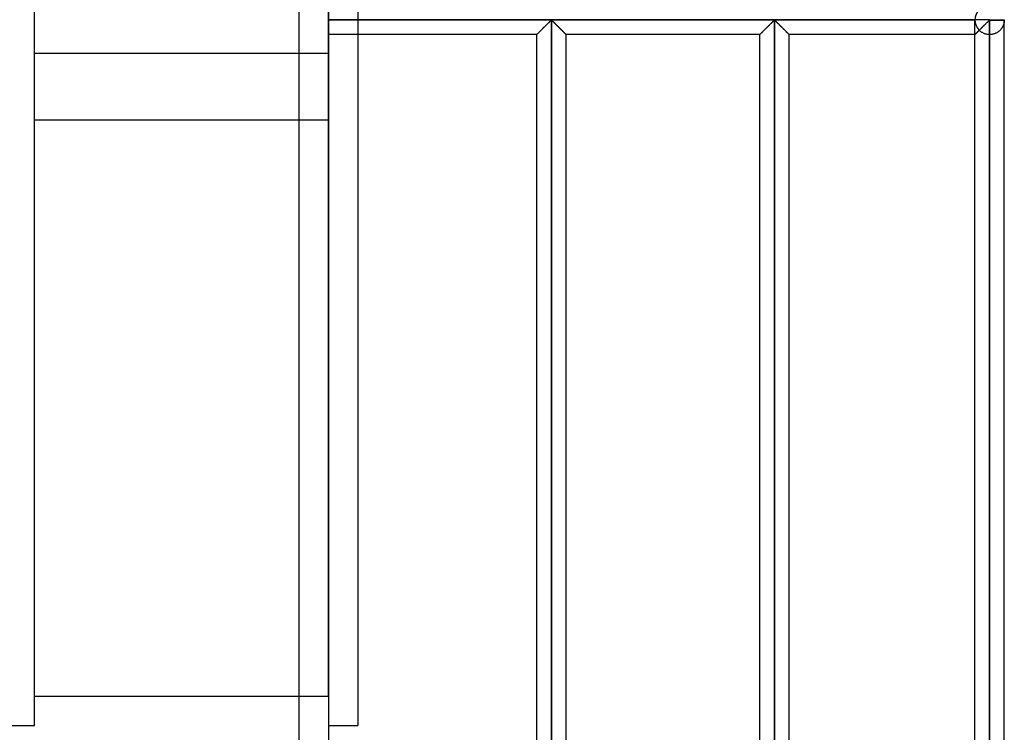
# Model space of a CAD drawing. Header units: millimetres. Extents: x -338 to 315, y -572 to 572.
# Tile 8 of 17: x 147 to 315, y -213 to -92. Entities that reach past the tile are written whole.
import ezdxf

# ---------------------------------------------------------------- set-up
doc = ezdxf.new("R2010")
doc.units = ezdxf.units.MM
doc.layers.add('MAIN-1', color=7, linetype='Continuous')
doc.layers.add('MAIN-2', color=7, linetype='Continuous')

msp = doc.modelspace()

# ---------------------------------------------------------------- linework, layer by layer
at = {"layer": 'MAIN-1'}
for p, q in [((200, 572.5), (200, -572.5)), ((312.5, -91.88), (200, -91.88)), ((237.7, -92.13), (237.78, -92.06)), ((237.78, -92.06), (237.85, -91.99)), ((237.85, -91.99), (237.95, -91.95)), ((237.95, -275.55), (237.95, -91.95)), ((237.95, -91.95), (238.05, -91.99)), ((237.95, -275.55), (237.95, -91.95)), ((238.05, -91.99), (238.12, -92.06)), ((238.12, -92.06), (238.2, -92.13)), ((275.65, -92.13), (275.73, -92.06)), ((275.73, -92.06), (275.8, -91.99)), ((275.8, -91.99), (275.9, -91.95)), ((275.9, -275.55), (275.9, -91.95)), ((275.9, -91.95), (276, -91.99)), ((275.9, -275.55), (275.9, -91.95)), ((276, -91.99), (276.07, -92.06)), ((276.07, -92.06), (276.15, -92.13)), ((312.23, -92.16), (312.31, -92.08)), ((312.31, -92.08), (312.4, -92)), ((312.4, -92), (312.5, -91.95)), ((312.5, -91.8), (312.5, -91.88)), ((312.5, -91.88), (315, -91.88)), ((312.5, -91.88), (312.5, -91.95)), ((312.5, -91.95), (315, -91.95)), ((312.5, -91.95), (312.5, -275.55)), ((315, -275.55), (315, -91.95)), ((235.96, -93.87), (236.04, -93.79)), ((236.04, -93.79), (236.12, -93.7)), ((236.12, -93.7), (236.21, -93.61)), ((236.21, -93.61), (236.3, -93.52)), ((236.3, -93.52), (236.39, -93.43)), ((236.39, -93.43), (236.49, -93.34)), ((236.49, -93.34), (236.59, -93.24)), ((236.59, -93.24), (236.68, -93.14)), ((236.68, -93.14), (236.78, -93.04)), ((236.78, -93.04), (236.88, -92.95)), ((236.88, -92.95), (236.98, -92.85)), ((236.98, -92.85), (237.08, -92.75)), ((237.08, -92.75), (237.17, -92.66)), ((237.17, -92.66), (237.27, -92.56)), ((237.27, -92.56), (237.36, -92.47)), ((237.36, -92.47), (237.45, -92.38)), ((237.45, -92.38), (237.54, -92.3)), ((237.54, -92.3), (237.62, -92.21)), ((237.62, -92.21), (237.7, -92.13)), ((238.2, -92.13), (238.28, -92.21)), ((238.28, -92.21), (238.36, -92.3)), ((238.36, -92.3), (238.45, -92.38)), ((238.45, -92.38), (238.54, -92.47)), ((238.54, -92.47), (238.63, -92.56)), ((238.63, -92.56), (238.73, -92.66)), ((238.73, -92.66), (238.82, -92.75)), ((238.82, -92.75), (238.92, -92.85)), ((238.92, -92.85), (239.02, -92.95)), ((239.02, -92.95), (239.12, -93.04)), ((239.12, -93.04), (239.22, -93.14)), ((239.22, -93.14), (239.31, -93.24)), ((239.31, -93.24), (239.41, -93.34)), ((239.41, -93.34), (239.51, -93.43)), ((239.51, -93.43), (239.6, -93.52)), ((239.6, -93.52), (239.69, -93.61)), ((239.69, -93.61), (239.78, -93.7)), ((239.78, -93.7), (239.86, -93.79)), ((239.86, -93.79), (239.94, -93.87)), ((273.91, -93.87), (273.99, -93.79)), ((273.99, -93.79), (274.07, -93.7)), ((274.07, -93.7), (274.16, -93.61)), ((274.16, -93.61), (274.25, -93.52)), ((274.25, -93.52), (274.34, -93.43)), ((274.34, -93.43), (274.44, -93.34)), ((274.44, -93.34), (274.54, -93.24)), ((274.54, -93.24), (274.63, -93.14)), ((274.63, -93.14), (274.73, -93.04)), ((274.73, -93.04), (274.83, -92.95)), ((274.83, -92.95), (274.93, -92.85)), ((274.93, -92.85), (275.03, -92.75)), ((275.03, -92.75), (275.12, -92.66)), ((275.12, -92.66), (275.22, -92.56)), ((275.22, -92.56), (275.31, -92.47)), ((275.31, -92.47), (275.4, -92.38)), ((275.4, -92.38), (275.49, -92.3)), ((275.49, -92.3), (275.57, -92.21)), ((275.57, -92.21), (275.65, -92.13)), ((276.15, -92.13), (276.23, -92.21)), ((276.23, -92.21), (276.31, -92.3)), ((276.31, -92.3), (276.4, -92.38)), ((276.4, -92.38), (276.49, -92.47)), ((276.49, -92.47), (276.58, -92.56)), ((276.58, -92.56), (276.68, -92.66)), ((276.68, -92.66), (276.77, -92.75)), ((276.77, -92.75), (276.87, -92.85)), ((276.87, -92.85), (276.97, -92.95)), ((276.97, -92.95), (277.07, -93.04)), ((277.07, -93.04), (277.17, -93.14)), ((277.17, -93.14), (277.26, -93.24)), ((277.26, -93.24), (277.36, -93.34)), ((277.36, -93.34), (277.46, -93.43)), ((277.46, -93.43), (277.55, -93.52)), ((277.55, -93.52), (277.64, -93.61)), ((277.64, -93.61), (277.73, -93.7)), ((277.73, -93.7), (277.81, -93.79)), ((277.81, -93.79), (277.89, -93.87)), ((310.51, -93.87), (310.6, -93.78)), ((310.6, -93.78), (310.69, -93.68)), ((310.69, -93.68), (310.79, -93.59)), ((310.79, -93.59), (310.89, -93.49)), ((310.89, -93.49), (310.99, -93.38)), ((310.99, -93.38), (311.1, -93.28)), ((311.1, -93.28), (311.2, -93.17)), ((311.2, -93.17), (311.31, -93.06)), ((311.31, -93.06), (311.42, -92.96)), ((311.42, -92.96), (311.53, -92.85)), ((311.53, -92.85), (311.63, -92.74)), ((311.63, -92.74), (311.74, -92.64)), ((311.74, -92.64), (311.84, -92.54)), ((311.84, -92.54), (311.94, -92.44)), ((311.94, -92.44), (312.04, -92.34)), ((312.04, -92.34), (312.14, -92.25)), ((312.14, -92.25), (312.23, -92.16)), ((235.45, -94.38), (200, -94.38)), ((205, -94.38), (205, -212)), ((235.45, -94.38), (235.46, -94.37)), ((235.45, -273.13), (235.45, -94.38)), ((235.46, -94.37), (235.47, -94.36)), ((235.47, -94.36), (235.49, -94.33)), ((235.49, -94.33), (235.52, -94.3)), ((235.52, -94.3), (235.56, -94.26)), ((235.56, -94.26), (235.61, -94.21)), ((235.61, -94.21), (235.67, -94.16)), ((235.67, -94.16), (235.73, -94.09)), ((235.73, -94.09), (235.8, -94.02)), ((235.8, -94.02), (235.88, -93.95)), ((235.88, -93.95), (235.96, -93.87)), ((239.94, -93.87), (240.02, -93.95)), ((240.02, -93.95), (240.1, -94.02)), ((240.1, -94.02), (240.17, -94.09)), ((240.17, -94.09), (240.23, -94.16)), ((240.23, -94.16), (240.29, -94.21)), ((240.29, -94.21), (240.34, -94.26)), ((240.34, -94.26), (240.38, -94.3)), ((240.38, -94.3), (240.41, -94.33)), ((240.41, -94.33), (240.43, -94.36)), ((240.43, -94.36), (240.44, -94.37)), ((240.44, -94.37), (240.45, -94.38)), ((240.45, -273.13), (240.45, -94.38)), ((273.4, -94.38), (240.45, -94.38)), ((273.4, -94.38), (273.41, -94.37)), ((273.4, -273.13), (273.4, -94.38)), ((273.41, -94.37), (273.42, -94.36)), ((273.42, -94.36), (273.44, -94.33)), ((273.44, -94.33), (273.47, -94.3)), ((273.47, -94.3), (273.51, -94.26)), ((273.51, -94.26), (273.56, -94.21)), ((273.56, -94.21), (273.62, -94.16)), ((273.62, -94.16), (273.68, -94.09)), ((273.68, -94.09), (273.75, -94.02)), ((273.75, -94.02), (273.83, -93.95)), ((273.83, -93.95), (273.91, -93.87)), ((277.89, -93.87), (277.97, -93.95)), ((277.97, -93.95), (278.05, -94.02)), ((278.05, -94.02), (278.12, -94.09)), ((278.12, -94.09), (278.18, -94.16)), ((278.18, -94.16), (278.24, -94.21)), ((278.24, -94.21), (278.29, -94.26)), ((278.29, -94.26), (278.33, -94.3)), ((278.33, -94.3), (278.36, -94.33)), ((278.36, -94.33), (278.38, -94.36)), ((278.38, -94.36), (278.39, -94.37)), ((278.39, -94.37), (278.4, -94.38)), ((278.4, -273.13), (278.4, -94.38)), ((310, -94.38), (278.4, -94.38)), ((310, -94.38), (310.01, -94.37)), ((310, -273.13), (310, -94.38)), ((310.01, -94.37), (310.02, -94.35)), ((310.02, -94.35), (310.05, -94.33)), ((310.05, -94.33), (310.09, -94.29)), ((310.09, -94.29), (310.14, -94.24)), ((310.14, -94.24), (310.2, -94.18)), ((310.2, -94.18), (310.26, -94.11)), ((310.26, -94.11), (310.34, -94.04)), ((310.34, -94.04), (310.42, -93.96)), ((310.42, -93.96), (310.51, -93.87)), ((200, -212), (205, -212))]:
    msp.add_line(p, q, dxfattribs=at)
for start, end in [(0, 1.6206), (358.3794, 0)]:
    msp.add_arc((312.5, -91.88), 2.5, start, end, dxfattribs=at)
at = {"layer": 'MAIN-2'}
for p, q in [((195, 567.5), (195, -567.5)), ((199.99, 445.78), (199.99, -108.92)), ((150, -97.62), (150, -50.78)), ((150, -212), (150, -70)), ((205, -89.37), (205, -94.38)), ((200, -91.88), (310, -91.88)), ((312.5, -91.88), (200, -91.88)), ((200, -91.88), (310, -91.88)), ((237.7, -92.13), (237.62, -92.21)), ((237.62, -92.21), (237.7, -92.13)), ((237.78, -92.06), (237.7, -92.13)), ((237.7, -92.13), (237.78, -92.06)), ((237.78, -92.06), (237.7, -92.13)), ((237.85, -91.99), (237.78, -92.06)), ((237.78, -92.06), (237.85, -91.99)), ((237.85, -91.99), (237.78, -92.06)), ((237.95, -91.95), (237.85, -91.99)), ((237.85, -91.99), (237.95, -91.95)), ((237.95, -91.95), (237.85, -91.99)), ((237.95, -91.95), (238.05, -91.99)), ((238.05, -91.99), (237.95, -91.95)), ((237.95, -91.95), (237.95, -275.55)), ((237.95, -91.95), (237.95, -275.55)), ((238.05, -92), (237.95, -91.95)), ((238.05, -91.99), (238.12, -92.06)), ((238.12, -92.06), (238.05, -91.99)), ((238.13, -92.07), (238.05, -92)), ((238.12, -92.06), (238.2, -92.13)), ((238.2, -92.13), (238.12, -92.06)), ((238.21, -92.14), (238.13, -92.07)), ((238.2, -92.13), (238.28, -92.21)), ((238.28, -92.21), (238.2, -92.13)), ((275.65, -92.13), (275.57, -92.21)), ((275.57, -92.21), (275.65, -92.13)), ((275.73, -92.06), (275.65, -92.13)), ((275.65, -92.13), (275.73, -92.06)), ((275.73, -92.06), (275.65, -92.13)), ((275.8, -91.99), (275.73, -92.06)), ((275.73, -92.06), (275.8, -91.99)), ((275.8, -91.99), (275.73, -92.06)), ((275.9, -91.95), (275.8, -91.99)), ((275.8, -91.99), (275.9, -91.95)), ((275.9, -91.95), (275.8, -91.99)), ((275.9, -91.95), (276, -91.99)), ((276, -91.99), (275.9, -91.95)), ((275.9, -91.95), (275.9, -275.55)), ((275.9, -91.95), (275.9, -275.55)), ((276, -91.99), (275.9, -91.95)), ((276, -91.99), (276.07, -92.06)), ((276.07, -92.06), (276, -91.99)), ((276.07, -92.06), (276, -91.99)), ((276.07, -92.06), (276.15, -92.13)), ((276.15, -92.13), (276.07, -92.06)), ((276.15, -92.13), (276.07, -92.06)), ((276.15, -92.13), (276.23, -92.21)), ((276.23, -92.21), (276.15, -92.13)), ((310, -91.88), (310, -91.88)), ((310, -94.38), (310, -91.95)), ((312.25, -92.13), (312.19, -92.19)), ((312.31, -92.08), (312.25, -92.13)), ((312.37, -92.03), (312.31, -92.08)), ((312.42, -91.98), (312.37, -92.03)), ((312.5, -91.95), (312.42, -91.98)), ((312.5, -91.88), (312.5, -91.8)), ((312.5, -91.88), (315, -91.88)), ((312.5, -91.95), (312.5, -91.88)), ((312.5, -275.55), (312.5, -91.95)), ((315, -91.95), (312.5, -91.95)), ((314.99, -92.12), (314.98, -92.17)), ((315, -92.02), (314.99, -92.07)), ((314.99, -92.07), (314.99, -92.12)), ((315, -91.88), (315, -91.88)), ((315, -91.95), (315, -91.98)), ((315, -91.98), (315, -92.02)), ((236.04, -93.79), (235.96, -93.87)), ((236.07, -93.76), (235.98, -93.84)), ((235.98, -93.84), (236.07, -93.76)), ((236.12, -93.7), (236.04, -93.79)), ((236.15, -93.68), (236.07, -93.76)), ((236.07, -93.76), (236.15, -93.68)), ((236.21, -93.61), (236.12, -93.7)), ((236.24, -93.59), (236.15, -93.68)), ((236.15, -93.68), (236.24, -93.59)), ((236.3, -93.52), (236.21, -93.61)), ((236.33, -93.5), (236.24, -93.59)), ((236.24, -93.59), (236.33, -93.5)), ((236.39, -93.43), (236.3, -93.52)), ((236.42, -93.41), (236.33, -93.5)), ((236.33, -93.5), (236.42, -93.41)), ((236.49, -93.34), (236.39, -93.43)), ((236.51, -93.31), (236.42, -93.41)), ((236.42, -93.41), (236.51, -93.31)), ((236.59, -93.24), (236.49, -93.34)), ((236.61, -93.22), (236.51, -93.31)), ((236.51, -93.31), (236.61, -93.22)), ((236.68, -93.14), (236.59, -93.24)), ((236.7, -93.12), (236.61, -93.22)), ((236.61, -93.22), (236.7, -93.12)), ((236.78, -93.04), (236.68, -93.14)), ((236.8, -93.03), (236.7, -93.12)), ((236.7, -93.12), (236.8, -93.03)), ((236.88, -92.95), (236.78, -93.04)), ((236.9, -92.93), (236.8, -93.03)), ((236.8, -93.03), (236.9, -92.93)), ((236.98, -92.85), (236.88, -92.95)), ((236.99, -92.83), (236.9, -92.93)), ((236.9, -92.93), (236.99, -92.83)), ((237.08, -92.75), (236.98, -92.85)), ((237.09, -92.74), (236.99, -92.83)), ((236.99, -92.83), (237.09, -92.74)), ((237.17, -92.66), (237.08, -92.75)), ((237.18, -92.64), (237.09, -92.74)), ((237.09, -92.74), (237.18, -92.64)), ((237.27, -92.56), (237.17, -92.66)), ((237.28, -92.55), (237.18, -92.64)), ((237.18, -92.64), (237.28, -92.55)), ((237.36, -92.47), (237.27, -92.56)), ((237.37, -92.46), (237.28, -92.55)), ((237.28, -92.55), (237.37, -92.46)), ((237.45, -92.38), (237.36, -92.47)), ((237.46, -92.37), (237.37, -92.46)), ((237.37, -92.46), (237.46, -92.37)), ((237.54, -92.3), (237.45, -92.38)), ((237.54, -92.29), (237.46, -92.37)), ((237.46, -92.37), (237.54, -92.29)), ((237.62, -92.21), (237.54, -92.29)), ((237.54, -92.29), (237.62, -92.21)), ((237.62, -92.21), (237.54, -92.3)), ((237.7, -92.13), (237.62, -92.21)), ((238.29, -92.22), (238.21, -92.14)), ((238.28, -92.21), (238.36, -92.29)), ((238.36, -92.29), (238.28, -92.21)), ((238.38, -92.31), (238.29, -92.22)), ((238.36, -92.29), (238.44, -92.37)), ((238.44, -92.37), (238.36, -92.29)), ((238.47, -92.4), (238.38, -92.31)), ((238.44, -92.37), (238.53, -92.46)), ((238.53, -92.46), (238.44, -92.37)), ((238.56, -92.49), (238.47, -92.4)), ((238.53, -92.46), (238.62, -92.55)), ((238.62, -92.55), (238.53, -92.46)), ((238.66, -92.59), (238.56, -92.49)), ((238.62, -92.55), (238.72, -92.64)), ((238.72, -92.64), (238.62, -92.55)), ((238.76, -92.68), (238.66, -92.59)), ((238.72, -92.64), (238.81, -92.74)), ((238.81, -92.74), (238.72, -92.64)), ((238.85, -92.78), (238.76, -92.68)), ((238.81, -92.74), (238.91, -92.83)), ((238.91, -92.83), (238.81, -92.74)), ((238.96, -92.88), (238.85, -92.78)), ((238.91, -92.83), (239, -92.93)), ((239, -92.93), (238.91, -92.83)), ((239.06, -92.98), (238.96, -92.88)), ((239, -92.93), (239.1, -93.03)), ((239.1, -93.03), (239, -92.93)), ((239.16, -93.08), (239.06, -92.98)), ((239.1, -93.03), (239.2, -93.12)), ((239.2, -93.12), (239.1, -93.03)), ((239.26, -93.19), (239.16, -93.08)), ((239.2, -93.12), (239.29, -93.22)), ((239.29, -93.22), (239.2, -93.12)), ((239.36, -93.29), (239.26, -93.19)), ((239.29, -93.22), (239.39, -93.31)), ((239.39, -93.31), (239.29, -93.22)), ((239.46, -93.38), (239.36, -93.29)), ((239.39, -93.31), (239.48, -93.41)), ((239.48, -93.41), (239.39, -93.31)), ((239.55, -93.48), (239.46, -93.38)), ((239.48, -93.41), (239.57, -93.5)), ((239.57, -93.5), (239.48, -93.41)), ((239.65, -93.58), (239.55, -93.48)), ((239.57, -93.5), (239.66, -93.59)), ((239.66, -93.59), (239.57, -93.5)), ((239.74, -93.67), (239.65, -93.58)), ((239.66, -93.59), (239.75, -93.68)), ((239.75, -93.68), (239.66, -93.59)), ((239.83, -93.76), (239.74, -93.67)), ((239.75, -93.68), (239.83, -93.76)), ((239.83, -93.76), (239.75, -93.68)), ((239.83, -93.76), (239.92, -93.84)), ((239.92, -93.84), (239.83, -93.76)), ((239.92, -93.84), (239.83, -93.76)), ((273.99, -93.79), (273.91, -93.87)), ((274.02, -93.76), (273.93, -93.84)), ((273.93, -93.84), (274.02, -93.76)), ((274.07, -93.7), (273.99, -93.79)), ((274.1, -93.68), (274.02, -93.76)), ((274.02, -93.76), (274.1, -93.68)), ((274.16, -93.61), (274.07, -93.7)), ((274.19, -93.59), (274.1, -93.68)), ((274.1, -93.68), (274.19, -93.59)), ((274.25, -93.52), (274.16, -93.61)), ((274.28, -93.5), (274.19, -93.59)), ((274.19, -93.59), (274.28, -93.5)), ((274.34, -93.43), (274.25, -93.52)), ((274.37, -93.41), (274.28, -93.5)), ((274.28, -93.5), (274.37, -93.41)), ((274.44, -93.34), (274.34, -93.43)), ((274.46, -93.31), (274.37, -93.41)), ((274.37, -93.41), (274.46, -93.31)), ((274.54, -93.24), (274.44, -93.34)), ((274.56, -93.22), (274.46, -93.31)), ((274.46, -93.31), (274.56, -93.22)), ((274.63, -93.14), (274.54, -93.24)), ((274.65, -93.12), (274.56, -93.22)), ((274.56, -93.22), (274.65, -93.12)), ((274.73, -93.04), (274.63, -93.14)), ((274.75, -93.03), (274.65, -93.12)), ((274.65, -93.12), (274.75, -93.03)), ((274.83, -92.95), (274.73, -93.04)), ((274.85, -92.93), (274.75, -93.03)), ((274.75, -93.03), (274.85, -92.93)), ((274.93, -92.85), (274.83, -92.95)), ((274.94, -92.83), (274.85, -92.93)), ((274.85, -92.93), (274.94, -92.83)), ((275.03, -92.75), (274.93, -92.85)), ((275.04, -92.74), (274.94, -92.83)), ((274.94, -92.83), (275.04, -92.74)), ((275.12, -92.66), (275.03, -92.75)), ((275.13, -92.64), (275.04, -92.74)), ((275.04, -92.74), (275.13, -92.64)), ((275.22, -92.56), (275.12, -92.66)), ((275.23, -92.55), (275.13, -92.64)), ((275.13, -92.64), (275.23, -92.55)), ((275.31, -92.47), (275.22, -92.56)), ((275.32, -92.46), (275.23, -92.55)), ((275.23, -92.55), (275.32, -92.46)), ((275.4, -92.38), (275.31, -92.47)), ((275.41, -92.37), (275.32, -92.46)), ((275.32, -92.46), (275.41, -92.37)), ((275.49, -92.3), (275.4, -92.38)), ((275.49, -92.29), (275.41, -92.37)), ((275.41, -92.37), (275.49, -92.29)), ((275.57, -92.21), (275.49, -92.29)), ((275.49, -92.29), (275.57, -92.21)), ((275.57, -92.21), (275.49, -92.3)), ((275.65, -92.13), (275.57, -92.21)), ((276.23, -92.21), (276.15, -92.13)), ((276.23, -92.21), (276.31, -92.29)), ((276.31, -92.29), (276.23, -92.21)), ((276.31, -92.3), (276.23, -92.21)), ((276.31, -92.29), (276.39, -92.37)), ((276.39, -92.37), (276.31, -92.29)), ((276.4, -92.38), (276.31, -92.3)), ((276.39, -92.37), (276.48, -92.46)), ((276.48, -92.46), (276.39, -92.37)), ((276.49, -92.47), (276.4, -92.38)), ((276.48, -92.46), (276.57, -92.55)), ((276.57, -92.55), (276.48, -92.46)), ((276.58, -92.56), (276.49, -92.47)), ((276.57, -92.55), (276.67, -92.64)), ((276.67, -92.64), (276.57, -92.55)), ((276.68, -92.66), (276.58, -92.56)), ((276.67, -92.64), (276.76, -92.74)), ((276.76, -92.74), (276.67, -92.64)), ((276.77, -92.75), (276.68, -92.66)), ((276.76, -92.74), (276.86, -92.83)), ((276.86, -92.83), (276.76, -92.74)), ((276.87, -92.85), (276.77, -92.75)), ((276.86, -92.83), (276.95, -92.93)), ((276.95, -92.93), (276.86, -92.83)), ((276.97, -92.95), (276.87, -92.85)), ((276.95, -92.93), (277.05, -93.03)), ((277.05, -93.03), (276.95, -92.93)), ((277.07, -93.04), (276.97, -92.95)), ((277.05, -93.03), (277.15, -93.12)), ((277.15, -93.12), (277.05, -93.03)), ((277.17, -93.14), (277.07, -93.04)), ((277.15, -93.12), (277.24, -93.22)), ((277.24, -93.22), (277.15, -93.12)), ((277.26, -93.24), (277.17, -93.14)), ((277.24, -93.22), (277.34, -93.31)), ((277.34, -93.31), (277.24, -93.22)), ((277.36, -93.34), (277.26, -93.24)), ((277.34, -93.31), (277.43, -93.41)), ((277.43, -93.41), (277.34, -93.31)), ((277.46, -93.43), (277.36, -93.34)), ((277.43, -93.41), (277.52, -93.5)), ((277.52, -93.5), (277.43, -93.41)), ((277.55, -93.52), (277.46, -93.43)), ((277.52, -93.5), (277.61, -93.59)), ((277.61, -93.59), (277.52, -93.5)), ((277.64, -93.61), (277.55, -93.52)), ((277.61, -93.59), (277.7, -93.68)), ((277.7, -93.68), (277.61, -93.59)), ((277.73, -93.7), (277.64, -93.61)), ((277.7, -93.68), (277.78, -93.76)), ((277.78, -93.76), (277.7, -93.68)), ((277.81, -93.79), (277.73, -93.7)), ((277.78, -93.76), (277.87, -93.84)), ((277.87, -93.84), (277.78, -93.76)), ((277.89, -93.87), (277.81, -93.79)), ((310.63, -93.75), (310.52, -93.86)), ((310.54, -93.83), (310.6, -93.77)), ((310.61, -93.77), (310.55, -93.83)), ((310.6, -93.77), (310.67, -93.71)), ((310.67, -93.7), (310.61, -93.77)), ((310.73, -93.64), (310.63, -93.75)), ((310.74, -93.64), (310.67, -93.7)), ((310.67, -93.71), (310.73, -93.64)), ((310.8, -93.71), (310.73, -93.64)), ((310.81, -93.57), (310.74, -93.64)), ((310.87, -93.77), (310.8, -93.71)), ((310.87, -93.5), (310.81, -93.57)), ((310.94, -93.44), (310.87, -93.5)), ((310.94, -93.83), (310.87, -93.77)), ((311.01, -93.37), (310.94, -93.44)), ((311.08, -93.29), (311.01, -93.37)), ((311.15, -93.22), (311.08, -93.29)), ((311.23, -93.15), (311.15, -93.22)), ((311.3, -93.08), (311.23, -93.15)), ((311.37, -93), (311.3, -93.08)), ((311.45, -92.93), (311.37, -93)), ((311.52, -92.86), (311.45, -92.93)), ((311.59, -92.79), (311.52, -92.86)), ((311.66, -92.72), (311.59, -92.79)), ((311.73, -92.65), (311.66, -92.72)), ((311.8, -92.58), (311.73, -92.65)), ((311.87, -92.51), (311.8, -92.58)), ((311.94, -92.44), (311.87, -92.51)), ((312, -92.38), (311.94, -92.44)), ((312.07, -92.31), (312, -92.38)), ((312.13, -92.25), (312.07, -92.31)), ((312.19, -92.19), (312.13, -92.25)), ((314.1, -93.79), (314.03, -93.85)), ((314.17, -93.73), (314.1, -93.79)), ((314.24, -93.67), (314.17, -93.73)), ((314.3, -93.61), (314.24, -93.67)), ((314.36, -93.55), (314.3, -93.61)), ((314.41, -93.48), (314.36, -93.55)), ((314.47, -93.42), (314.41, -93.48)), ((314.52, -93.35), (314.47, -93.42)), ((314.57, -93.28), (314.52, -93.35)), ((314.61, -93.22), (314.57, -93.28)), ((314.65, -93.15), (314.61, -93.22)), ((314.69, -93.08), (314.65, -93.15)), ((314.73, -93.01), (314.69, -93.08)), ((314.76, -92.94), (314.73, -93.01)), ((314.79, -92.87), (314.76, -92.94)), ((314.82, -92.8), (314.79, -92.87)), ((314.85, -92.74), (314.82, -92.8)), ((314.87, -92.67), (314.85, -92.74)), ((314.89, -92.6), (314.87, -92.67)), ((314.91, -92.54), (314.89, -92.6)), ((314.93, -92.47), (314.91, -92.54)), ((314.94, -92.41), (314.93, -92.47)), ((314.95, -92.35), (314.94, -92.41)), ((314.97, -92.29), (314.95, -92.35)), ((314.98, -92.17), (314.97, -92.23)), ((314.97, -92.23), (314.97, -92.29)), ((235.46, -94.36), (235.45, -94.37)), ((235.45, -94.37), (235.46, -94.36)), ((235.45, -94.37), (235.45, -94.37)), ((235.46, -94.37), (235.45, -94.38)), ((235.48, -94.35), (235.46, -94.36)), ((235.46, -94.36), (235.48, -94.35)), ((235.47, -94.36), (235.46, -94.37)), ((235.49, -94.33), (235.47, -94.36)), ((235.51, -94.32), (235.48, -94.35)), ((235.48, -94.35), (235.51, -94.32)), ((235.52, -94.3), (235.49, -94.33)), ((235.54, -94.29), (235.51, -94.32)), ((235.51, -94.32), (235.54, -94.29)), ((235.56, -94.26), (235.52, -94.3)), ((235.58, -94.24), (235.54, -94.29)), ((235.54, -94.29), (235.58, -94.24)), ((235.61, -94.21), (235.56, -94.26)), ((235.64, -94.19), (235.58, -94.24)), ((235.58, -94.24), (235.64, -94.19)), ((235.67, -94.16), (235.61, -94.21)), ((235.69, -94.13), (235.64, -94.19)), ((235.64, -94.19), (235.69, -94.13)), ((235.73, -94.09), (235.67, -94.16)), ((235.76, -94.07), (235.69, -94.13)), ((235.69, -94.13), (235.76, -94.07)), ((235.8, -94.02), (235.73, -94.09)), ((235.83, -94), (235.76, -94.07)), ((235.76, -94.07), (235.83, -94)), ((235.88, -93.95), (235.8, -94.02)), ((235.9, -93.92), (235.83, -94)), ((235.83, -94), (235.9, -93.92)), ((235.96, -93.87), (235.88, -93.95)), ((235.98, -93.84), (235.9, -93.92)), ((235.9, -93.92), (235.98, -93.84)), ((239.92, -93.84), (240, -93.92)), ((240, -93.92), (239.92, -93.84)), ((240, -93.93), (239.92, -93.84)), ((240, -93.92), (240.07, -94)), ((240.07, -94), (240, -93.92)), ((240.08, -94), (240, -93.93)), ((240.07, -94), (240.14, -94.07)), ((240.14, -94.07), (240.07, -94)), ((240.15, -94.08), (240.08, -94)), ((240.14, -94.07), (240.21, -94.13)), ((240.21, -94.13), (240.14, -94.07)), ((240.22, -94.14), (240.15, -94.08)), ((240.21, -94.13), (240.26, -94.19)), ((240.26, -94.19), (240.21, -94.13)), ((240.28, -94.2), (240.22, -94.14)), ((240.26, -94.19), (240.32, -94.24)), ((240.32, -94.24), (240.26, -94.19)), ((240.33, -94.25), (240.28, -94.2)), ((240.32, -94.24), (240.36, -94.29)), ((240.36, -94.29), (240.32, -94.24)), ((240.37, -94.3), (240.33, -94.25)), ((240.36, -94.29), (240.39, -94.32)), ((240.39, -94.32), (240.36, -94.29)), ((240.41, -94.33), (240.37, -94.3)), ((240.39, -94.32), (240.42, -94.35)), ((240.42, -94.35), (240.39, -94.32)), ((240.43, -94.36), (240.41, -94.33)), ((240.42, -94.35), (240.44, -94.36)), ((240.44, -94.36), (240.42, -94.35)), ((240.44, -94.37), (240.43, -94.36)), ((240.44, -94.36), (240.45, -94.37)), ((240.45, -94.37), (240.44, -94.36)), ((240.45, -94.38), (240.44, -94.37)), ((240.45, -94.37), (240.45, -94.37)), ((273.41, -94.36), (273.4, -94.37)), ((273.4, -94.37), (273.41, -94.36)), ((273.4, -94.37), (273.4, -94.37)), ((273.41, -94.37), (273.4, -94.38)), ((273.43, -94.35), (273.41, -94.36)), ((273.41, -94.36), (273.43, -94.35)), ((273.42, -94.36), (273.41, -94.37)), ((273.44, -94.33), (273.42, -94.36)), ((273.46, -94.32), (273.43, -94.35)), ((273.43, -94.35), (273.46, -94.32)), ((273.47, -94.3), (273.44, -94.33)), ((273.49, -94.29), (273.46, -94.32)), ((273.46, -94.32), (273.49, -94.29)), ((273.51, -94.26), (273.47, -94.3)), ((273.53, -94.24), (273.49, -94.29)), ((273.49, -94.29), (273.53, -94.24)), ((273.56, -94.21), (273.51, -94.26)), ((273.59, -94.19), (273.53, -94.24)), ((273.53, -94.24), (273.59, -94.19)), ((273.62, -94.16), (273.56, -94.21)), ((273.64, -94.13), (273.59, -94.19)), ((273.59, -94.19), (273.64, -94.13)), ((273.68, -94.09), (273.62, -94.16)), ((273.71, -94.07), (273.64, -94.13)), ((273.64, -94.13), (273.71, -94.07)), ((273.75, -94.02), (273.68, -94.09)), ((273.78, -94), (273.71, -94.07)), ((273.71, -94.07), (273.78, -94)), ((273.83, -93.95), (273.75, -94.02)), ((273.85, -93.92), (273.78, -94)), ((273.78, -94), (273.85, -93.92)), ((273.91, -93.87), (273.83, -93.95)), ((273.93, -93.84), (273.85, -93.92)), ((273.85, -93.92), (273.93, -93.84)), ((277.87, -93.84), (277.95, -93.92)), ((277.95, -93.92), (277.87, -93.84)), ((277.97, -93.95), (277.89, -93.87)), ((277.95, -93.92), (278.02, -94)), ((278.02, -94), (277.95, -93.92)), ((278.05, -94.02), (277.97, -93.95)), ((278.02, -94), (278.09, -94.07)), ((278.09, -94.07), (278.02, -94)), ((278.12, -94.09), (278.05, -94.02)), ((278.09, -94.07), (278.16, -94.13)), ((278.16, -94.13), (278.09, -94.07)), ((278.18, -94.16), (278.12, -94.09)), ((278.16, -94.13), (278.21, -94.19)), ((278.21, -94.19), (278.16, -94.13)), ((278.24, -94.21), (278.18, -94.16)), ((278.21, -94.19), (278.27, -94.24)), ((278.27, -94.24), (278.21, -94.19)), ((278.29, -94.26), (278.24, -94.21)), ((278.27, -94.24), (278.31, -94.29)), ((278.31, -94.29), (278.27, -94.24)), ((278.33, -94.3), (278.29, -94.26)), ((278.31, -94.29), (278.34, -94.32)), ((278.34, -94.32), (278.31, -94.29)), ((278.36, -94.33), (278.33, -94.3)), ((278.34, -94.32), (278.37, -94.35)), ((278.37, -94.35), (278.34, -94.32)), ((278.38, -94.36), (278.36, -94.33)), ((278.37, -94.35), (278.39, -94.36)), ((278.39, -94.36), (278.37, -94.35)), ((278.39, -94.37), (278.38, -94.36)), ((278.39, -94.36), (278.4, -94.37)), ((278.4, -94.37), (278.39, -94.36)), ((278.4, -94.38), (278.39, -94.37)), ((278.4, -94.37), (278.4, -94.37)), ((310.01, -94.37), (310, -94.37)), ((310, -94.37), (310, -94.37)), ((310, -94.37), (310.01, -94.37)), ((310.01, -94.37), (310, -94.38)), ((310.03, -94.35), (310.01, -94.37)), ((310.02, -94.36), (310.01, -94.37)), ((310.01, -94.37), (310.02, -94.36)), ((310.03, -94.34), (310.02, -94.36)), ((310.02, -94.36), (310.03, -94.34)), ((310.06, -94.31), (310.03, -94.35)), ((310.05, -94.32), (310.03, -94.34)), ((310.03, -94.34), (310.05, -94.33)), ((310.08, -94.3), (310.05, -94.32)), ((310.05, -94.33), (310.08, -94.3)), ((310.11, -94.26), (310.06, -94.31)), ((310.11, -94.27), (310.08, -94.3)), ((310.08, -94.3), (310.11, -94.27)), ((310.17, -94.2), (310.11, -94.26)), ((310.14, -94.23), (310.11, -94.27)), ((310.11, -94.27), (310.14, -94.24)), ((310.18, -94.19), (310.14, -94.23)), ((310.14, -94.24), (310.18, -94.2)), ((310.25, -94.13), (310.17, -94.2)), ((310.22, -94.15), (310.18, -94.19)), ((310.18, -94.2), (310.22, -94.16)), ((310.27, -94.11), (310.22, -94.15)), ((310.22, -94.16), (310.27, -94.11)), ((310.33, -94.05), (310.25, -94.13)), ((310.32, -94.06), (310.27, -94.11)), ((310.27, -94.11), (310.32, -94.06)), ((310.37, -94), (310.32, -94.06)), ((310.32, -94.06), (310.37, -94.01)), ((310.42, -93.95), (310.33, -94.05)), ((310.43, -93.95), (310.37, -94)), ((310.37, -94.01), (310.42, -93.95)), ((310.52, -93.86), (310.42, -93.95)), ((310.42, -93.95), (310.48, -93.89)), ((310.49, -93.89), (310.43, -93.95)), ((310.48, -93.89), (310.54, -93.83)), ((310.55, -93.83), (310.49, -93.89)), ((311.02, -93.89), (310.94, -93.83)), ((311.1, -93.94), (311.02, -93.89)), ((311.18, -94), (311.1, -93.94)), ((311.27, -94.05), (311.18, -94)), ((311.36, -94.1), (311.27, -94.05)), ((311.45, -94.14), (311.36, -94.1)), ((311.55, -94.19), (311.45, -94.14)), ((311.65, -94.23), (311.55, -94.19)), ((311.75, -94.26), (311.65, -94.23)), ((311.85, -94.29), (311.75, -94.26)), ((311.96, -94.32), (311.85, -94.29)), ((312.07, -94.34), (311.96, -94.32)), ((312.17, -94.35), (312.07, -94.34)), ((312.28, -94.37), (312.17, -94.35)), ((312.39, -94.37), (312.28, -94.37)), ((312.5, -94.38), (312.39, -94.37)), ((312.61, -94.37), (312.5, -94.38)), ((312.5, -94.38), (312.5, -273.13)), ((312.5, -94.38), (312.5, -273.13)), ((312.5, -273.13), (312.5, -94.38)), ((312.5, -94.38), (312.5, -273.13)), ((312.5, -273.13), (312.5, -94.38)), ((312.5, -94.38), (312.5, -273.13)), ((312.5, -273.13), (312.5, -94.38)), ((312.5, -94.38), (312.5, -273.13)), ((312.5, -273.13), (312.5, -94.38)), ((312.5, -94.38), (312.5, -273.13)), ((312.5, -273.13), (312.5, -94.38)), ((312.5, -94.38), (312.5, -273.13)), ((312.5, -273.13), (312.5, -94.38)), ((312.5, -94.38), (312.5, -273.13)), ((312.5, -273.13), (312.5, -94.38)), ((312.5, -94.38), (312.5, -273.13)), ((312.5, -273.13), (312.5, -94.38)), ((312.5, -94.38), (312.5, -273.13)), ((312.5, -273.13), (312.5, -94.38)), ((312.5, -94.38), (312.5, -273.13)), ((312.5, -273.13), (312.5, -94.38)), ((312.5, -94.38), (312.5, -273.13)), ((312.5, -273.13), (312.5, -94.38)), ((312.5, -94.38), (312.5, -273.13)), ((312.5, -273.13), (312.5, -94.38)), ((312.5, -94.38), (312.5, -273.13)), ((312.5, -273.13), (312.5, -94.38)), ((312.5, -94.38), (312.5, -273.13)), ((312.5, -273.13), (312.5, -94.38)), ((312.5, -94.38), (312.5, -273.13)), ((312.5, -273.13), (312.5, -94.38)), ((312.5, -94.38), (312.5, -273.13)), ((312.5, -273.13), (312.5, -94.38)), ((312.5, -94.38), (312.5, -273.13)), ((312.5, -273.13), (312.5, -94.38)), ((312.5, -94.38), (312.5, -273.13)), ((312.5, -273.13), (312.5, -94.38)), ((312.5, -94.38), (312.5, -273.13)), ((312.5, -273.13), (312.5, -94.38)), ((312.5, -94.38), (312.5, -273.13)), ((312.5, -273.13), (312.5, -94.38)), ((312.5, -94.38), (312.5, -273.13)), ((312.5, -273.13), (312.5, -94.38)), ((312.5, -94.38), (312.5, -273.13)), ((312.5, -273.13), (312.5, -94.38)), ((312.5, -94.38), (312.5, -273.13)), ((312.5, -273.13), (312.5, -94.38)), ((312.5, -273.13), (312.5, -94.38)), ((312.71, -94.37), (312.61, -94.37)), ((312.82, -94.35), (312.71, -94.37)), ((312.92, -94.34), (312.82, -94.35)), ((313.03, -94.32), (312.92, -94.34)), ((313.13, -94.29), (313.03, -94.32)), ((313.23, -94.27), (313.13, -94.29)), ((313.33, -94.23), (313.23, -94.27)), ((313.43, -94.2), (313.33, -94.23)), ((313.52, -94.16), (313.43, -94.2)), ((313.62, -94.11), (313.52, -94.16)), ((313.71, -94.06), (313.62, -94.11)), ((313.79, -94.01), (313.71, -94.06)), ((313.88, -93.96), (313.79, -94.01)), ((313.96, -93.91), (313.88, -93.96)), ((314.03, -93.85), (313.96, -93.91)), ((199.99, -97.62), (150, -97.62)), ((199.99, -108.92), (150, -108.92)), ((199.99, -108.92), (199.99, -207)), ((150, -207), (199.99, -207)), ((145, -212), (150, -212))]:
    msp.add_line(p, q, dxfattribs=at)
for start_param, end_param in [(-0.785798, 0), (0, 0.785798)]:
    msp.add_ellipse((312.5, -91.88), major_axis=(-2.5, 0), ratio=1, start_param=start_param, end_param=end_param, dxfattribs=at)

doc.saveas('drawing.dxf')
